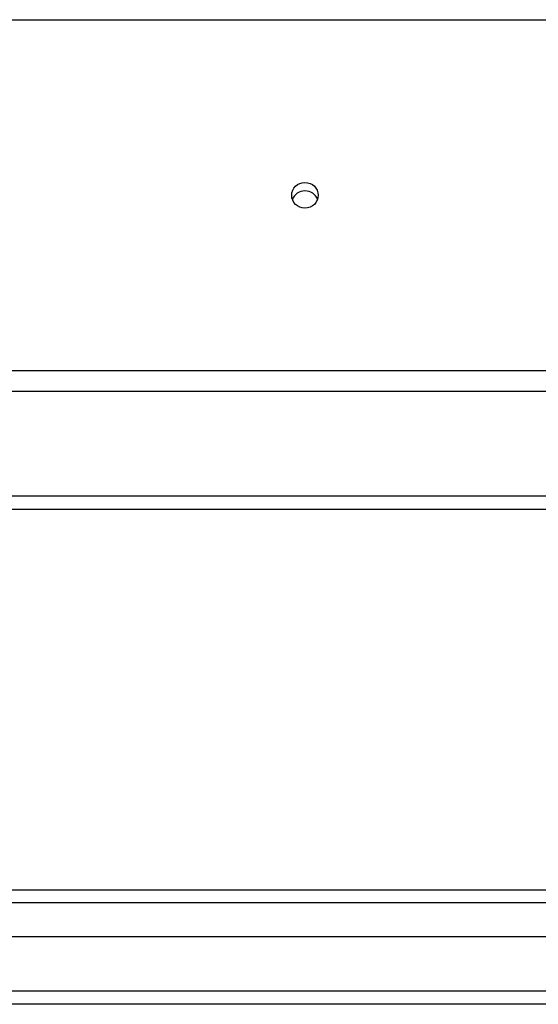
# Model space of a CAD drawing. Header units: inches. Extents: x 64.1 to 160.1, y 39 to 77.3.
# Tile 53 of 65: x 143.9 to 147.8, y 40.1 to 47.6. Entities that reach past the tile are written whole.
import ezdxf

# ---------------------------------------------------------------- set-up
doc = ezdxf.new("R2010")
doc.units = ezdxf.units.IN
doc.header["$MEASUREMENT"] = 0
doc.layers.add('Visible Edges(ANSI)', color=7, linetype='Continuous', lineweight=25)
doc.layers.add('Visible Tangent Edges(ANSI)', color=7, linetype='Continuous', lineweight=25)

msp = doc.modelspace()

# ---------------------------------------------------------------- linework, layer by layer
at = {"layer": 'Visible Edges(ANSI)'}
for p, q in [((155.0718, 44.7739), (112.9379, 44.7739)), ((127.6968, 43.8847), (150.4468, 43.8847)), ((112.9689, 41.0008), (159.1746, 41.0008)), ((159.3631, 40.6465), (112.7804, 40.6465)), ((159.9728, 40.1347), (112.9379, 40.1347))]:
    msp.add_line(p, q, dxfattribs=at)
msp.add_ellipse((146.0718, 46.2604), major_axis=(-0.1005, 0), ratio=0.966998, dxfattribs=at)
msp.add_ellipse((146.0718, 46.1967), major_axis=(0.1005, 0), ratio=0.966998, start_param=0.333879, end_param=2.807714, dxfattribs=at)
at = {"layer": 'Visible Tangent Edges(ANSI)'}
for p, q in [((112.9379, 47.59), (155.0718, 47.59)), ((155.0718, 44.9308), (112.9379, 44.9308)), ((127.6968, 43.9837), (150.4468, 43.9837)), ((159.3046, 40.9018), (112.8389, 40.9018)), ((159.9728, 40.2337), (112.1708, 40.2337))]:
    msp.add_line(p, q, dxfattribs=at)

doc.saveas('drawing.dxf')
